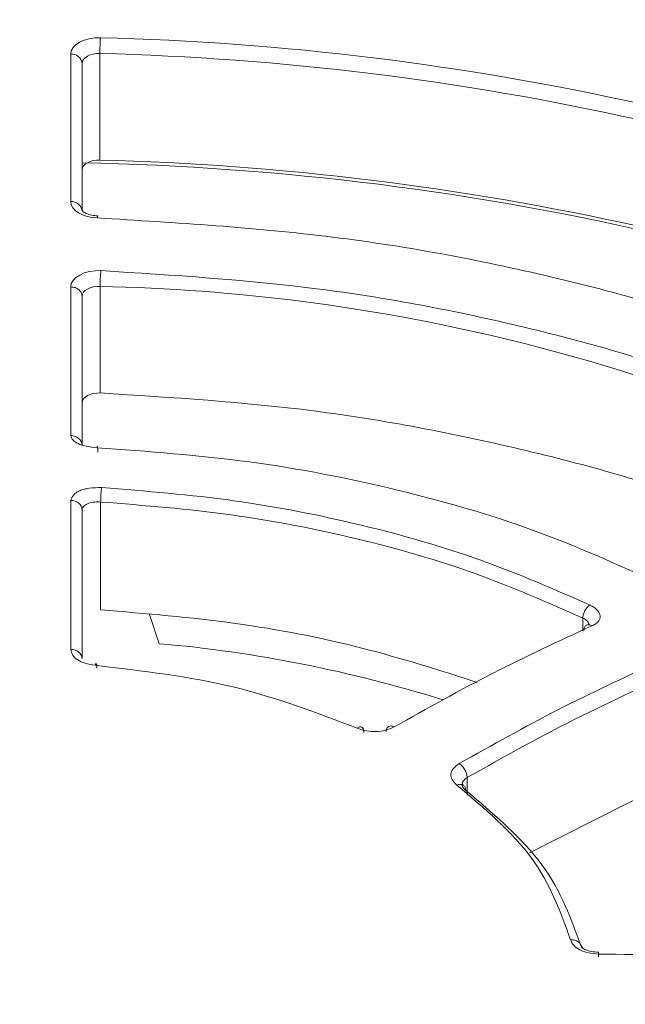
# Model space of a CAD drawing. Header units: millimetres. Extents: x -420 to 420, y -297 to 297.
# Tile 197 of 203: x 282 to 293, y 231 to 248. Entities that reach past the tile are written whole.
import ezdxf

# ---------------------------------------------------------------- set-up
doc = ezdxf.new("R2010")
doc.units = ezdxf.units.MM
doc.header["$MEASUREMENT"] = 0
doc.layers.add('layer 1', color=7, linetype='Continuous')

msp = doc.modelspace()

# ---------------------------------------------------------------- linework, layer by layer
at = {"layer": 'layer 1', "lineweight": 9}
for points in [[(291.924, 262.4149), (291.924, 262.4149), (224.8311, 223.683), (224.8311, 223.683)], [(292.424, 262.3653), (292.424, 262.3653), (225.3311, 223.6334), (225.3311, 223.6334)], [(344.0438, 232.5659), (344.0438, 232.5659), (292.424, 262.3653), (292.424, 262.3653)], [(231.5411, 226.4018), (231.5411, 226.4018), (284.1507, 256.7728), (284.1507, 256.7728)], [(284.5043, 256.1604), (284.5043, 256.1604), (231.8947, 225.7894), (231.8947, 225.7894)], [(284.8343, 256.1532), (284.8343, 256.1532), (232.5073, 225.9454), (232.5073, 225.9454)], [(285.0841, 256.1284), (285.0841, 256.1284), (232.7573, 225.9208), (232.7573, 225.9208)], [(283.6792, 247.826), (283.673, 247.7334), (283.6698, 247.6404), (283.6698, 247.5474)], [(293.2374, 246.652), (290.0968, 247.3512), (286.8957, 247.7444), (283.6792, 247.826)], [(283.3556, 247.3744), (283.3446, 247.4742), (283.2556, 247.5468), (283.1556, 247.5378)], [(283.1556, 244.9366), (283.1556, 244.9366), (283.1556, 247.5378), (283.1556, 247.5378)], [(293.1646, 246.3812), (290.0448, 247.0756), (286.8651, 247.4662), (283.6698, 247.5474)], [(283.6698, 247.5474), (283.6698, 247.5474), (283.6698, 245.6694), (283.6698, 245.6694)], [(283.3556, 247.3744), (283.3556, 247.3744), (283.3556, 244.7734), (283.3556, 244.7734)], [(293.7356, 244.3128), (290.3316, 245.1146), (286.8521, 245.5526), (283.3556, 245.6192)], [(293.1646, 244.5032), (290.0448, 245.1976), (286.8651, 245.5882), (283.6698, 245.6694)], [(283.3556, 244.7734), (283.3446, 244.8732), (283.2556, 244.9458), (283.1556, 244.9366)], [(283.6344, 244.685), (283.629, 244.6736), (283.6268, 244.661), (283.628, 244.6484)], [(283.6864, 243.7211), (283.6782, 243.6285), (283.6742, 243.5355), (283.6742, 243.4425)], [(297.5077, 240.1287), (293.1874, 242.2125), (288.4697, 243.3427), (283.6742, 243.4425)], [(283.6742, 243.4425), (283.6742, 243.4425), (283.6742, 241.5645), (283.6742, 241.5645)], [(283.6832, 239.6431), (283.6832, 239.6431), (283.6832, 237.742), (283.6832, 237.742)], [(283.352, 239.5379), (283.352, 239.5379), (283.3824, 239.5631), (283.3824, 239.5631)], [(284.5461, 237.6614), (284.5461, 237.6614), (284.7163, 237.1466), (284.7163, 237.1466)], [(292.183, 237.3688), (292.183, 237.3688), (292.183, 237.5976), (292.183, 237.5976)], [(289.7188, 236.1546), (288.0919, 236.6648), (286.4147, 236.9974), (284.7163, 237.1466)], [(290.1442, 234.7872), (290.1442, 234.7872), (290.1442, 234.4772), (290.1442, 234.4772)], [(290.0784, 234.6526), (290.0784, 234.6526), (290.0626, 234.6664), (290.0626, 234.6664)], [(293.6258, 234.667), (293.6258, 234.667), (291.244, 233.4622), (291.244, 233.4622)], [(269.8796, 197.9161), (269.8796, 197.9161), (332.3764, 233.9946), (332.3764, 233.9946)], [(332.0228, 232.1575), (332.0228, 232.1575), (270.5868, 196.6913), (270.5868, 196.6913)], [(274.4773, 201.8363), (274.4773, 201.8363), (326.8043, 232.0439), (326.8043, 232.0439)], [(327.4593, 231.6517), (327.4593, 231.6517), (274.8497, 201.2807), (274.8497, 201.2807)], [(327.7093, 231.6269), (327.7093, 231.6269), (275.0997, 201.2559), (275.0997, 201.2559)]]:
    msp.add_open_spline(points, degree=3, dxfattribs=at)
for points, knots in [([(283.1556, 247.5378), (283.1556, 247.5378), (283.1658, 247.5958), (283.1658, 247.5958), (283.1658, 247.5958), (283.1658, 247.5958), (283.196, 247.6514), (283.196, 247.6514), (283.196, 247.6514), (283.196, 247.6514), (283.2448, 247.7024), (283.2448, 247.7024), (283.2448, 247.7024), (283.2448, 247.7024), (283.3106, 247.7466), (283.3106, 247.7466), (283.3106, 247.7466), (283.3106, 247.7466), (283.3902, 247.7824), (283.3902, 247.7824), (283.3902, 247.7824), (283.3902, 247.7824), (283.4808, 247.8082), (283.4808, 247.8082), (283.4808, 247.8082), (283.4808, 247.8082), (283.5784, 247.823), (283.5784, 247.823), (283.5784, 247.823), (283.5784, 247.823), (283.6792, 247.826), (283.6792, 247.826)], [0, 0, 0, 0, 0.1111111, 0.1111111, 0.1111111, 0.1111111, 0.2222222, 0.2222222, 0.2222222, 0.2222222, 0.3333333, 0.3333333, 0.3333333, 0.3333333, 0.4444444, 0.4444444, 0.4444444, 0.4444444, 0.5555556, 0.5555556, 0.5555556, 0.5555556, 0.6666667, 0.6666667, 0.6666667, 0.6666667, 0.7777778, 0.7777778, 0.7777778, 0.7777778, 1, 1, 1, 1]), ([(283.6698, 247.5474), (283.6698, 247.5474), (283.6094, 247.5456), (283.6094, 247.5456), (283.6094, 247.5456), (283.6094, 247.5456), (283.5508, 247.5368), (283.5508, 247.5368), (283.5508, 247.5368), (283.5508, 247.5368), (283.4964, 247.5212), (283.4964, 247.5212), (283.4964, 247.5212), (283.4964, 247.5212), (283.4486, 247.4998), (283.4486, 247.4998), (283.4486, 247.4998), (283.4486, 247.4998), (283.4092, 247.4732), (283.4092, 247.4732), (283.4092, 247.4732), (283.4092, 247.4732), (283.3798, 247.4426), (283.3798, 247.4426), (283.3798, 247.4426), (283.3798, 247.4426), (283.3618, 247.4092), (283.3618, 247.4092), (283.3618, 247.4092), (283.3618, 247.4092), (283.3556, 247.3744), (283.3556, 247.3744)], [0, 0, 0, 0, 0.1111111, 0.1111111, 0.1111111, 0.1111111, 0.2222222, 0.2222222, 0.2222222, 0.2222222, 0.3333333, 0.3333333, 0.3333333, 0.3333333, 0.4444444, 0.4444444, 0.4444444, 0.4444444, 0.5555556, 0.5555556, 0.5555556, 0.5555556, 0.6666667, 0.6666667, 0.6666667, 0.6666667, 0.7777778, 0.7777778, 0.7777778, 0.7777778, 1, 1, 1, 1]), ([(283.6698, 245.6694), (283.6698, 245.6694), (283.6094, 245.6676), (283.6094, 245.6676), (283.6094, 245.6676), (283.6094, 245.6676), (283.5508, 245.6586), (283.5508, 245.6586), (283.5508, 245.6586), (283.5508, 245.6586), (283.4964, 245.6432), (283.4964, 245.6432), (283.4964, 245.6432), (283.4964, 245.6432), (283.4486, 245.6218), (283.4486, 245.6218), (283.4486, 245.6218), (283.4486, 245.6218), (283.4092, 245.5952), (283.4092, 245.5952), (283.4092, 245.5952), (283.4092, 245.5952), (283.3798, 245.5646), (283.3798, 245.5646), (283.3798, 245.5646), (283.3798, 245.5646), (283.3618, 245.5312), (283.3618, 245.5312), (283.3618, 245.5312), (283.3618, 245.5312), (283.3556, 245.4964), (283.3556, 245.4964)], [0, 0, 0, 0, 0.1111111, 0.1111111, 0.1111111, 0.1111111, 0.2222222, 0.2222222, 0.2222222, 0.2222222, 0.3333333, 0.3333333, 0.3333333, 0.3333333, 0.4444444, 0.4444444, 0.4444444, 0.4444444, 0.5555556, 0.5555556, 0.5555556, 0.5555556, 0.6666667, 0.6666667, 0.6666667, 0.6666667, 0.7777778, 0.7777778, 0.7777778, 0.7777778, 1, 1, 1, 1]), ([(283.628, 244.6484), (283.628, 244.6484), (283.5344, 244.6566), (283.5344, 244.6566), (283.5344, 244.6566), (283.5344, 244.6566), (283.4454, 244.6748), (283.4454, 244.6748), (283.4454, 244.6748), (283.4454, 244.6748), (283.3636, 244.7024), (283.3636, 244.7024), (283.3636, 244.7024), (283.3636, 244.7024), (283.2924, 244.7382), (283.2924, 244.7382), (283.2924, 244.7382), (283.2924, 244.7382), (283.2342, 244.7814), (283.2342, 244.7814), (283.2342, 244.7814), (283.2342, 244.7814), (283.1912, 244.83), (283.1912, 244.83), (283.1912, 244.83), (283.1912, 244.83), (283.1646, 244.8824), (283.1646, 244.8824), (283.1646, 244.8824), (283.1646, 244.8824), (283.1556, 244.9366), (283.1556, 244.9366)], [0, 0, 0, 0, 0.1111111, 0.1111111, 0.1111111, 0.1111111, 0.2222222, 0.2222222, 0.2222222, 0.2222222, 0.3333333, 0.3333333, 0.3333333, 0.3333333, 0.4444444, 0.4444444, 0.4444444, 0.4444444, 0.5555556, 0.5555556, 0.5555556, 0.5555556, 0.6666667, 0.6666667, 0.6666667, 0.6666667, 0.7777778, 0.7777778, 0.7777778, 0.7777778, 1, 1, 1, 1]), ([(283.6344, 244.685), (283.597, 244.6882), (283.5596, 244.6912), (283.525, 244.698), (283.525, 244.698), (283.4896, 244.705), (283.4572, 244.716), (283.4308, 244.7278), (283.4308, 244.7278), (283.409, 244.7376), (283.3912, 244.748), (283.3786, 244.7578), (283.3786, 244.7578), (283.3654, 244.7682), (283.3576, 244.7782), (283.3558, 244.7802), (283.3558, 244.7802), (283.3548, 244.7812), (283.3552, 244.7804), (283.3554, 244.7796)], [0, 0, 0, 0, 0.1666667, 0.1666667, 0.1666667, 0.1666667, 0.3333333, 0.3333333, 0.3333333, 0.3333333, 0.5, 0.5, 0.5, 0.5, 0.6666667, 0.6666667, 0.6666667, 0.6666667, 1, 1, 1, 1]), ([(298.8163, 241.0107), (297.7311, 241.5201), (296.6459, 242.0295), (295.4763, 242.4665), (295.4763, 242.4665), (294.3066, 242.9033), (293.0528, 243.2677), (291.7596, 243.5773), (291.7596, 243.5773), (290.4666, 243.8871), (289.1341, 244.1422), (287.7723, 244.3116), (287.7723, 244.3116), (286.4107, 244.4812), (285.0193, 244.5648), (283.628, 244.6484)], [0, 0, 0, 0, 0.2, 0.2, 0.2, 0.2, 0.4, 0.4, 0.4, 0.4, 0.6, 0.6, 0.6, 0.6, 1, 1, 1, 1]), ([(283.1556, 243.4331), (283.1556, 243.4331), (283.166, 243.4915), (283.166, 243.4915), (283.166, 243.4915), (283.166, 243.4915), (283.1968, 243.5477), (283.1968, 243.5477), (283.1968, 243.5477), (283.1968, 243.5477), (283.2464, 243.5989), (283.2464, 243.5989), (283.2464, 243.5989), (283.2464, 243.5989), (283.3132, 243.6433), (283.3132, 243.6433), (283.3132, 243.6433), (283.3132, 243.6433), (283.3942, 243.6791), (283.3942, 243.6791), (283.3942, 243.6791), (283.3942, 243.6791), (283.4858, 243.7045), (283.4858, 243.7045), (283.4858, 243.7045), (283.4858, 243.7045), (283.5848, 243.7187), (283.5848, 243.7187), (283.5848, 243.7187), (283.5848, 243.7187), (283.6864, 243.7211), (283.6864, 243.7211)], [0, 0, 0, 0, 0.1111111, 0.1111111, 0.1111111, 0.1111111, 0.2222222, 0.2222222, 0.2222222, 0.2222222, 0.3333333, 0.3333333, 0.3333333, 0.3333333, 0.4444444, 0.4444444, 0.4444444, 0.4444444, 0.5555556, 0.5555556, 0.5555556, 0.5555556, 0.6666667, 0.6666667, 0.6666667, 0.6666667, 0.7777778, 0.7777778, 0.7777778, 0.7777778, 1, 1, 1, 1]), ([(283.6864, 243.7211), (284.9631, 243.6403), (286.2395, 243.5595), (287.4891, 243.4015), (287.4891, 243.4015), (288.7385, 243.2435), (289.961, 243.0081), (291.148, 242.7239), (291.148, 242.7239), (292.335, 242.4395), (293.4868, 242.1059), (294.5628, 241.7069), (294.5628, 241.7069), (295.6391, 241.3077), (296.6397, 240.8431), (297.6403, 240.3785)], [0, 0, 0, 0, 0.2, 0.2, 0.2, 0.2, 0.4, 0.4, 0.4, 0.4, 0.6, 0.6, 0.6, 0.6, 1, 1, 1, 1]), ([(283.1556, 240.8137), (283.1558, 241.1957), (283.1558, 241.5775), (283.1558, 242.0159), (283.1558, 242.0159), (283.1558, 242.4511), (283.1558, 242.9421), (283.1556, 243.4331)], [0, 0, 0, 0, 0.3333333, 0.3333333, 0.3333333, 0.3333333, 1, 1, 1, 1]), ([(283.1556, 243.4331), (283.1818, 243.4305), (283.208, 243.4281), (283.2322, 243.4207), (283.2322, 243.4207), (283.2564, 243.4131), (283.2784, 243.4005), (283.297, 243.3853), (283.297, 243.3853), (283.3158, 243.3699), (283.3312, 243.3519), (283.3404, 243.3323), (283.3404, 243.3323), (283.3496, 243.3125), (283.3526, 243.2911), (283.3556, 243.2697)], [0, 0, 0, 0, 0.2, 0.2, 0.2, 0.2, 0.4, 0.4, 0.4, 0.4, 0.6, 0.6, 0.6, 0.6, 1, 1, 1, 1]), ([(283.6742, 243.4425), (283.6742, 243.4425), (283.613, 243.4411), (283.613, 243.4411), (283.613, 243.4411), (283.613, 243.4411), (283.5538, 243.4327), (283.5538, 243.4327), (283.5538, 243.4327), (283.5538, 243.4327), (283.4988, 243.4173), (283.4988, 243.4173), (283.4988, 243.4173), (283.4988, 243.4173), (283.4502, 243.3959), (283.4502, 243.3959), (283.4502, 243.3959), (283.4502, 243.3959), (283.4102, 243.3693), (283.4102, 243.3693), (283.4102, 243.3693), (283.4102, 243.3693), (283.3802, 243.3385), (283.3802, 243.3385), (283.3802, 243.3385), (283.3802, 243.3385), (283.3618, 243.3049), (283.3618, 243.3049), (283.3618, 243.3049), (283.3618, 243.3049), (283.3556, 243.2697), (283.3556, 243.2697)], [0, 0, 0, 0, 0.1111111, 0.1111111, 0.1111111, 0.1111111, 0.2222222, 0.2222222, 0.2222222, 0.2222222, 0.3333333, 0.3333333, 0.3333333, 0.3333333, 0.4444444, 0.4444444, 0.4444444, 0.4444444, 0.5555556, 0.5555556, 0.5555556, 0.5555556, 0.6666667, 0.6666667, 0.6666667, 0.6666667, 0.7777778, 0.7777778, 0.7777778, 0.7777778, 1, 1, 1, 1]), ([(283.3556, 243.2697), (283.3556, 242.9151), (283.3556, 242.5605), (283.3556, 242.2057), (283.3556, 242.2057), (283.3556, 242.1165), (283.3556, 242.0271), (283.3556, 241.9379), (283.3556, 241.9379), (283.3556, 241.9153), (283.3556, 241.8925), (283.3556, 241.8699), (283.3556, 241.8699), (283.3556, 241.8641), (283.3556, 241.8583), (283.3556, 241.8525), (283.3556, 241.8525), (283.3556, 241.8509), (283.3556, 241.8495), (283.3556, 241.8479), (283.3556, 241.8479), (283.3556, 241.8475), (283.3556, 241.8471), (283.3556, 241.8467), (283.3556, 241.8467), (283.3556, 241.8465), (283.3556, 241.8463), (283.3556, 241.8463), (283.3556, 241.8463), (283.3556, 241.8461), (283.3556, 241.8461), (283.3556, 241.8461), (283.3556, 241.8461), (283.3556, 241.3729), (283.3556, 241.0105), (283.3556, 240.6481)], [0, 0, 0, 0, 0.1, 0.1, 0.1, 0.1, 0.2, 0.2, 0.2, 0.2, 0.3, 0.3, 0.3, 0.3, 0.4, 0.4, 0.4, 0.4, 0.5, 0.5, 0.5, 0.5, 0.6, 0.6, 0.6, 0.6, 0.7, 0.7, 0.7, 0.7, 0.8, 0.8, 0.8, 0.8, 1, 1, 1, 1]), ([(283.6742, 241.5645), (283.6742, 241.5645), (283.613, 241.5631), (283.613, 241.5631), (283.613, 241.5631), (283.613, 241.5631), (283.5538, 241.5545), (283.5538, 241.5545), (283.5538, 241.5545), (283.5538, 241.5545), (283.4988, 241.5393), (283.4988, 241.5393), (283.4988, 241.5393), (283.4988, 241.5393), (283.4502, 241.5179), (283.4502, 241.5179), (283.4502, 241.5179), (283.4502, 241.5179), (283.4102, 241.4913), (283.4102, 241.4913), (283.4102, 241.4913), (283.4102, 241.4913), (283.3802, 241.4605), (283.3802, 241.4605), (283.3802, 241.4605), (283.3802, 241.4605), (283.3618, 241.4267), (283.3618, 241.4267), (283.3618, 241.4267), (283.3618, 241.4267), (283.3556, 241.3917), (283.3556, 241.3917)], [0, 0, 0, 0, 0.1111111, 0.1111111, 0.1111111, 0.1111111, 0.2222222, 0.2222222, 0.2222222, 0.2222222, 0.3333333, 0.3333333, 0.3333333, 0.3333333, 0.4444444, 0.4444444, 0.4444444, 0.4444444, 0.5555556, 0.5555556, 0.5555556, 0.5555556, 0.6666667, 0.6666667, 0.6666667, 0.6666667, 0.7777778, 0.7777778, 0.7777778, 0.7777778, 1, 1, 1, 1]), ([(283.6742, 241.5645), (284.9403, 241.4849), (286.2065, 241.4055), (287.4439, 241.2477), (287.4439, 241.2477), (288.6813, 241.0899), (289.89, 240.8537), (291.0714, 240.5759), (291.0714, 240.5759), (292.2526, 240.2979), (293.4068, 239.9781), (294.4568, 239.5677), (294.4568, 239.5677), (294.9549, 239.3731), (295.4293, 239.1581), (295.9037, 238.9431)], [0, 0, 0, 0, 0.2, 0.2, 0.2, 0.2, 0.4, 0.4, 0.4, 0.4, 0.6, 0.6, 0.6, 0.6, 1, 1, 1, 1]), ([(283.6164, 240.6003), (283.5514, 240.6075), (283.4864, 240.6147), (283.4268, 240.6273), (283.4268, 240.6273), (283.3746, 240.6383), (283.3264, 240.6535), (283.287, 240.6717), (283.287, 240.6717), (283.2474, 240.6899), (283.2166, 240.7113), (283.1966, 240.7337), (283.1966, 240.7337), (283.1736, 240.7593), (283.1646, 240.7865), (283.1556, 240.8137)], [0, 0, 0, 0, 0.2, 0.2, 0.2, 0.2, 0.4, 0.4, 0.4, 0.4, 0.6, 0.6, 0.6, 0.6, 1, 1, 1, 1]), ([(283.1556, 240.8137), (283.1686, 240.8129), (283.1818, 240.8121), (283.1944, 240.8097), (283.1944, 240.8097), (283.2072, 240.8075), (283.2194, 240.8039), (283.2312, 240.7995), (283.2312, 240.7995), (283.255, 240.7905), (283.2768, 240.7779), (283.295, 240.7627), (283.295, 240.7627), (283.3134, 240.7475), (283.3284, 240.7295), (283.3392, 240.7099), (283.3392, 240.7099), (283.3446, 240.7003), (283.3488, 240.6901), (283.3514, 240.6797), (283.3514, 240.6797), (283.354, 240.6693), (283.3548, 240.6587), (283.3556, 240.6481)], [0, 0, 0, 0, 0.1428571, 0.1428571, 0.1428571, 0.1428571, 0.2857143, 0.2857143, 0.2857143, 0.2857143, 0.4285714, 0.4285714, 0.4285714, 0.4285714, 0.5714286, 0.5714286, 0.5714286, 0.5714286, 0.7142857, 0.7142857, 0.7142857, 0.7142857, 1, 1, 1, 1]), ([(283.632, 240.5197), (283.6318, 240.5405), (283.6316, 240.5613), (283.6308, 240.5771), (283.6308, 240.5771), (283.63, 240.5931), (283.6288, 240.6041), (283.6274, 240.6113), (283.6274, 240.6113), (283.626, 240.6185), (283.6244, 240.6223), (283.6224, 240.6197), (283.6224, 240.6197), (283.6206, 240.6173), (283.6184, 240.6089), (283.6164, 240.6003)], [0, 0, 0, 0, 0.2, 0.2, 0.2, 0.2, 0.4, 0.4, 0.4, 0.4, 0.6, 0.6, 0.6, 0.6, 1, 1, 1, 1]), ([(293.5104, 238.218), (292.7946, 238.5414), (292.079, 238.8649), (291.3128, 239.1439), (291.3128, 239.1439), (290.5464, 239.4229), (289.7296, 239.6575), (288.8893, 239.8599), (288.8893, 239.8599), (288.0497, 240.0621), (287.1869, 240.2319), (286.3047, 240.3499), (286.3047, 240.3499), (285.4215, 240.4681), (284.5189, 240.5341), (283.6164, 240.6003)], [0, 0, 0, 0, 0.2, 0.2, 0.2, 0.2, 0.4, 0.4, 0.4, 0.4, 0.6, 0.6, 0.6, 0.6, 1, 1, 1, 1]), ([(283.1556, 239.6717), (283.1678, 239.7063), (283.1802, 239.7407), (283.209, 239.7721), (283.209, 239.7721), (283.2218, 239.7859), (283.2378, 239.7989), (283.2566, 239.8111), (283.2566, 239.8111), (283.2746, 239.8227), (283.295, 239.8335), (283.318, 239.8429), (283.318, 239.8429), (283.3408, 239.8523), (283.3662, 239.8605), (283.393, 239.8673), (283.393, 239.8673), (283.4212, 239.8747), (283.4512, 239.8805), (283.4822, 239.8847), (283.4822, 239.8847), (283.5524, 239.8945), (283.627, 239.8963), (283.7018, 239.8981)], [0, 0, 0, 0, 0.1428571, 0.1428571, 0.1428571, 0.1428571, 0.2857143, 0.2857143, 0.2857143, 0.2857143, 0.4285714, 0.4285714, 0.4285714, 0.4285714, 0.5714286, 0.5714286, 0.5714286, 0.5714286, 0.7142857, 0.7142857, 0.7142857, 0.7142857, 1, 1, 1, 1]), ([(283.7018, 239.8981), (283.7006, 239.8917), (283.6994, 239.8855), (283.6982, 239.8779), (283.6982, 239.8779), (283.6972, 239.8703), (283.696, 239.8613), (283.6948, 239.8517), (283.6948, 239.8517), (283.6938, 239.8421), (283.6926, 239.8317), (283.6916, 239.8207), (283.6916, 239.8207), (283.6906, 239.8099), (283.6896, 239.7981), (283.6888, 239.7861), (283.6888, 239.7861), (283.6878, 239.7741), (283.6872, 239.7617), (283.6864, 239.7493), (283.6864, 239.7493), (283.6858, 239.7367), (283.6852, 239.7243), (283.6848, 239.7119), (283.6848, 239.7119), (283.6842, 239.6995), (283.6838, 239.6873), (283.6836, 239.6759), (283.6836, 239.6759), (283.6834, 239.6645), (283.6834, 239.6539), (283.6832, 239.6431)], [0, 0, 0, 0, 0.1111111, 0.1111111, 0.1111111, 0.1111111, 0.2222222, 0.2222222, 0.2222222, 0.2222222, 0.3333333, 0.3333333, 0.3333333, 0.3333333, 0.4444444, 0.4444444, 0.4444444, 0.4444444, 0.5555556, 0.5555556, 0.5555556, 0.5555556, 0.6666667, 0.6666667, 0.6666667, 0.6666667, 0.7777778, 0.7777778, 0.7777778, 0.7777778, 1, 1, 1, 1]), ([(283.7018, 239.8981), (284.4839, 239.8349), (285.2659, 239.7715), (286.0313, 239.6655), (286.0313, 239.6655), (286.7971, 239.5593), (287.5461, 239.4103), (288.2757, 239.2347), (288.2757, 239.2347), (289.0055, 239.0589), (289.7162, 238.8567), (290.3856, 238.6174), (290.3856, 238.6174), (291.0548, 238.3782), (291.683, 238.102), (292.311, 237.8258)], [0, 0, 0, 0, 0.2, 0.2, 0.2, 0.2, 0.4, 0.4, 0.4, 0.4, 0.6, 0.6, 0.6, 0.6, 1, 1, 1, 1]), ([(283.1556, 237.0472), (283.1558, 237.5134), (283.1558, 237.9794), (283.1558, 238.4164), (283.1558, 238.4164), (283.1558, 238.8545), (283.1558, 239.2631), (283.1556, 239.6717)], [0, 0, 0, 0, 0.3333333, 0.3333333, 0.3333333, 0.3333333, 1, 1, 1, 1]), ([(283.1556, 239.6717), (283.1814, 239.6689), (283.207, 239.6663), (283.2308, 239.6587), (283.2308, 239.6587), (283.2554, 239.6509), (283.278, 239.6377), (283.2968, 239.6223), (283.2968, 239.6223), (283.3062, 239.6145), (283.3148, 239.6061), (283.3224, 239.5971), (283.3224, 239.5971), (283.3298, 239.5881), (283.3362, 239.5785), (283.3408, 239.5685), (283.3408, 239.5685), (283.35, 239.5489), (283.3528, 239.5277), (283.3556, 239.5065)], [0, 0, 0, 0, 0.1666667, 0.1666667, 0.1666667, 0.1666667, 0.3333333, 0.3333333, 0.3333333, 0.3333333, 0.5, 0.5, 0.5, 0.5, 0.6666667, 0.6666667, 0.6666667, 0.6666667, 1, 1, 1, 1]), ([(283.6832, 239.6431), (283.6488, 239.6439), (283.6144, 239.6447), (283.5814, 239.6419), (283.5814, 239.6419), (283.5436, 239.6387), (283.5074, 239.6307), (283.4762, 239.6199), (283.4762, 239.6199), (283.459, 239.6141), (283.4432, 239.6073), (283.4292, 239.5997), (283.4292, 239.5997), (283.4144, 239.5917), (283.4016, 239.5829), (283.3908, 239.5733), (283.3908, 239.5733), (283.3796, 239.5633), (283.3704, 239.5527), (283.365, 239.5417), (283.365, 239.5417), (283.3592, 239.5303), (283.3574, 239.5185), (283.3556, 239.5065)], [0, 0, 0, 0, 0.1428571, 0.1428571, 0.1428571, 0.1428571, 0.2857143, 0.2857143, 0.2857143, 0.2857143, 0.4285714, 0.4285714, 0.4285714, 0.4285714, 0.5714286, 0.5714286, 0.5714286, 0.5714286, 0.7142857, 0.7142857, 0.7142857, 0.7142857, 1, 1, 1, 1]), ([(292.183, 237.5976), (291.5632, 237.8712), (290.9436, 238.145), (290.2832, 238.382), (290.2832, 238.382), (289.6228, 238.619), (288.9217, 238.8197), (288.2011, 238.9929), (288.2011, 238.9929), (287.4807, 239.1663), (286.7407, 239.3127), (285.9845, 239.4165), (285.9845, 239.4165), (285.2283, 239.5203), (284.4559, 239.5817), (283.6832, 239.6431)], [0, 0, 0, 0, 0.2, 0.2, 0.2, 0.2, 0.4, 0.4, 0.4, 0.4, 0.6, 0.6, 0.6, 0.6, 1, 1, 1, 1]), ([(283.3556, 239.5065), (283.3556, 239.0477), (283.3556, 238.5888), (283.3556, 238.0942), (283.3556, 238.0942), (283.3556, 237.7054), (283.3556, 237.2944), (283.3556, 236.8836)], [0, 0, 0, 0, 0.3333333, 0.3333333, 0.3333333, 0.3333333, 1, 1, 1, 1]), ([(283.6832, 237.742), (284.4785, 237.6768), (285.2735, 237.6116), (286.0539, 237.504), (286.0539, 237.504), (286.8189, 237.3984), (287.5697, 237.2522), (288.2891, 237.0686), (288.2891, 237.0686), (288.9861, 236.8908), (289.6538, 236.6778), (290.3212, 236.4648)], [0, 0, 0, 0, 0.25, 0.25, 0.25, 0.25, 0.5, 0.5, 0.5, 0.5, 1, 1, 1, 1]), ([(292.311, 237.8258), (292.303, 237.8212), (292.2948, 237.8164), (292.2868, 237.8106), (292.2868, 237.8106), (292.2788, 237.8048), (292.2706, 237.7976), (292.2628, 237.7896), (292.2628, 237.7896), (292.255, 237.7816), (292.2476, 237.7728), (292.2406, 237.7632), (292.2406, 237.7632), (292.2334, 237.7536), (292.2268, 237.7432), (292.2206, 237.7324), (292.2206, 237.7324), (292.2146, 237.7216), (292.209, 237.7102), (292.2044, 237.6988), (292.2044, 237.6988), (292.1996, 237.6874), (292.1956, 237.6758), (292.1924, 237.6642), (292.1924, 237.6642), (292.1892, 237.6526), (292.1868, 237.641), (292.1854, 237.63), (292.1854, 237.63), (292.1838, 237.6188), (292.1834, 237.6082), (292.183, 237.5976)], [0, 0, 0, 0, 0.1111111, 0.1111111, 0.1111111, 0.1111111, 0.2222222, 0.2222222, 0.2222222, 0.2222222, 0.3333333, 0.3333333, 0.3333333, 0.3333333, 0.4444444, 0.4444444, 0.4444444, 0.4444444, 0.5555556, 0.5555556, 0.5555556, 0.5555556, 0.6666667, 0.6666667, 0.6666667, 0.6666667, 0.7777778, 0.7777778, 0.7777778, 0.7777778, 1, 1, 1, 1]), ([(292.311, 237.8258), (292.3362, 237.8122), (292.3612, 237.7986), (292.3826, 237.784), (292.3826, 237.784), (292.404, 237.7692), (292.4218, 237.7532), (292.4368, 237.7366), (292.4368, 237.7366), (292.4666, 237.7038), (292.4846, 237.6688), (292.4882, 237.6348), (292.4882, 237.6348), (292.4902, 237.6178), (292.4884, 237.601), (292.483, 237.5846), (292.483, 237.5846), (292.4774, 237.5684), (292.4682, 237.5528), (292.4558, 237.538), (292.4558, 237.538), (292.4436, 237.523), (292.428, 237.509), (292.409, 237.4964), (292.409, 237.4964), (292.3898, 237.4836), (292.3672, 237.4724), (292.3444, 237.4614)], [0, 0, 0, 0, 0.125, 0.125, 0.125, 0.125, 0.25, 0.25, 0.25, 0.25, 0.375, 0.375, 0.375, 0.375, 0.5, 0.5, 0.5, 0.5, 0.625, 0.625, 0.625, 0.625, 0.75, 0.75, 0.75, 0.75, 1, 1, 1, 1]), ([(292.2894, 237.4782), (292.2892, 237.4852), (292.2892, 237.492), (292.288, 237.499), (292.288, 237.499), (292.2842, 237.5186), (292.2704, 237.5382), (292.2494, 237.5556), (292.2494, 237.5556), (292.231, 237.5708), (292.207, 237.5842), (292.183, 237.5976)], [0, 0, 0, 0, 0.25, 0.25, 0.25, 0.25, 0.5, 0.5, 0.5, 0.5, 1, 1, 1, 1]), ([(292.3444, 237.4614), (291.7644, 237.1938), (291.1844, 236.926), (290.6028, 236.6286), (290.6028, 236.6286), (290.0224, 236.3316), (289.4404, 236.005), (288.8585, 235.6782)], [0, 0, 0, 0, 0.3333333, 0.3333333, 0.3333333, 0.3333333, 1, 1, 1, 1]), ([(292.203, 237.3782), (292.205, 237.3982), (292.2072, 237.4182), (292.2134, 237.434), (292.2134, 237.434), (292.22, 237.4504), (292.231, 237.4624), (292.2446, 237.4702), (292.2446, 237.4702), (292.258, 237.4782), (292.2738, 237.482), (292.2912, 237.4796), (292.2912, 237.4796), (292.308, 237.4774), (292.3262, 237.4694), (292.3444, 237.4614)], [0, 0, 0, 0, 0.2, 0.2, 0.2, 0.2, 0.4, 0.4, 0.4, 0.4, 0.6, 0.6, 0.6, 0.6, 1, 1, 1, 1]), ([(283.5876, 236.765), (283.5266, 236.7748), (283.4656, 236.7846), (283.41, 236.8012), (283.41, 236.8012), (283.3608, 236.816), (283.3158, 236.8362), (283.2788, 236.8604), (283.2788, 236.8604), (283.2418, 236.8844), (283.213, 236.9126), (283.194, 236.9424), (283.194, 236.9424), (283.1728, 236.9758), (283.1642, 237.0116), (283.1556, 237.0472)], [0, 0, 0, 0, 0.2, 0.2, 0.2, 0.2, 0.4, 0.4, 0.4, 0.4, 0.6, 0.6, 0.6, 0.6, 1, 1, 1, 1]), ([(283.1556, 237.0472), (283.1686, 237.0464), (283.1816, 237.0458), (283.1942, 237.0436), (283.1942, 237.0436), (283.2068, 237.0414), (283.219, 237.038), (283.2308, 237.0336), (283.2308, 237.0336), (283.2546, 237.0246), (283.2764, 237.0124), (283.2948, 236.9972), (283.2948, 236.9972), (283.3132, 236.9822), (283.3282, 236.9644), (283.339, 236.945), (283.339, 236.945), (283.3444, 236.9354), (283.3488, 236.9254), (283.3514, 236.915), (283.3514, 236.915), (283.354, 236.9048), (283.3548, 236.8942), (283.3556, 236.8836)], [0, 0, 0, 0, 0.1428571, 0.1428571, 0.1428571, 0.1428571, 0.2857143, 0.2857143, 0.2857143, 0.2857143, 0.4285714, 0.4285714, 0.4285714, 0.4285714, 0.5714286, 0.5714286, 0.5714286, 0.5714286, 0.7142857, 0.7142857, 0.7142857, 0.7142857, 1, 1, 1, 1]), ([(283.6148, 236.7144), (283.6148, 236.7246), (283.6146, 236.7346), (283.6142, 236.7436), (283.6142, 236.7436), (283.614, 236.7524), (283.6134, 236.76), (283.6126, 236.7666), (283.6126, 236.7666), (283.6112, 236.78), (283.6092, 236.7892), (283.6066, 236.7938), (283.6066, 236.7938), (283.6042, 236.7984), (283.6012, 236.7986), (283.598, 236.794), (283.598, 236.794), (283.5964, 236.7918), (283.5946, 236.7882), (283.593, 236.7832), (283.593, 236.7832), (283.5912, 236.7782), (283.5894, 236.7716), (283.5876, 236.765)], [0, 0, 0, 0, 0.1428571, 0.1428571, 0.1428571, 0.1428571, 0.2857143, 0.2857143, 0.2857143, 0.2857143, 0.4285714, 0.4285714, 0.4285714, 0.4285714, 0.5714286, 0.5714286, 0.5714286, 0.5714286, 0.7142857, 0.7142857, 0.7142857, 0.7142857, 1, 1, 1, 1]), ([(288.2015, 235.657), (287.4947, 235.9278), (286.7879, 236.1988), (286.0191, 236.3834), (286.0191, 236.3834), (285.2501, 236.5682), (284.4189, 236.6666), (283.5876, 236.765)], [0, 0, 0, 0, 0.3333333, 0.3333333, 0.3333333, 0.3333333, 1, 1, 1, 1]), ([(290.0026, 235.0324), (290.5838, 235.3586), (291.1652, 235.685), (291.7448, 235.9816), (291.7448, 235.9816), (292.3256, 236.2786), (292.905, 236.5458), (293.4844, 236.813)], [0, 0, 0, 0, 0.3333333, 0.3333333, 0.3333333, 0.3333333, 1, 1, 1, 1]), ([(293.6258, 236.5668), (292.9774, 236.2656), (292.329, 235.9646), (291.6788, 235.6274), (291.6788, 235.6274), (291.168, 235.3622), (290.656, 235.0746), (290.1442, 234.7872)], [0, 0, 0, 0, 0.3333333, 0.3333333, 0.3333333, 0.3333333, 1, 1, 1, 1]), ([(288.3229, 235.5836), (288.3211, 235.6036), (288.3193, 235.6238), (288.3137, 235.6392), (288.3137, 235.6392), (288.3081, 235.6546), (288.2987, 235.6656), (288.2875, 235.6724), (288.2875, 235.6724), (288.2761, 235.6792), (288.2627, 235.682), (288.2479, 235.6788), (288.2479, 235.6788), (288.2333, 235.6754), (288.2175, 235.6662), (288.2015, 235.6568)], [0, 0, 0, 0, 0.2, 0.2, 0.2, 0.2, 0.4, 0.4, 0.4, 0.4, 0.6, 0.6, 0.6, 0.6, 1, 1, 1, 1]), ([(288.8585, 235.6782), (288.8079, 235.6566), (288.7573, 235.635), (288.7005, 235.6202), (288.7005, 235.6202), (288.6499, 235.607), (288.5945, 235.5992), (288.5383, 235.5974), (288.5383, 235.5974), (288.4821, 235.5954), (288.4251, 235.5998), (288.3719, 235.6096), (288.3719, 235.6096), (288.3121, 235.6206), (288.2567, 235.6388), (288.2015, 235.657)], [0, 0, 0, 0, 0.2, 0.2, 0.2, 0.2, 0.4, 0.4, 0.4, 0.4, 0.6, 0.6, 0.6, 0.6, 1, 1, 1, 1]), ([(288.7171, 235.5962), (288.7175, 235.6066), (288.7181, 235.617), (288.7199, 235.6264), (288.7199, 235.6264), (288.7217, 235.6356), (288.7247, 235.644), (288.7285, 235.6516), (288.7285, 235.6516), (288.7359, 235.6666), (288.7465, 235.6784), (288.7597, 235.686), (288.7597, 235.686), (288.7727, 235.6934), (288.7881, 235.6968), (288.8049, 235.696), (288.8049, 235.696), (288.8133, 235.6954), (288.8221, 235.6938), (288.8311, 235.6906), (288.8311, 235.6906), (288.8401, 235.6876), (288.8493, 235.6828), (288.8585, 235.6782)], [0, 0, 0, 0, 0.1428571, 0.1428571, 0.1428571, 0.1428571, 0.2857143, 0.2857143, 0.2857143, 0.2857143, 0.4285714, 0.4285714, 0.4285714, 0.4285714, 0.5714286, 0.5714286, 0.5714286, 0.5714286, 0.7142857, 0.7142857, 0.7142857, 0.7142857, 1, 1, 1, 1]), ([(289.963, 234.6542), (289.9306, 234.686), (289.8984, 234.718), (289.8786, 234.7526), (289.8786, 234.7526), (289.8612, 234.7834), (289.8538, 234.8162), (289.8572, 234.8486), (289.8572, 234.8486), (289.8606, 234.881), (289.8748, 234.913), (289.8984, 234.9418), (289.8984, 234.9418), (289.9252, 234.9746), (289.964, 235.0034), (290.0026, 235.0324)], [0, 0, 0, 0, 0.2, 0.2, 0.2, 0.2, 0.4, 0.4, 0.4, 0.4, 0.6, 0.6, 0.6, 0.6, 1, 1, 1, 1]), ([(290.0026, 235.0324), (290.0118, 235.0262), (290.021, 235.0202), (290.03, 235.013), (290.03, 235.013), (290.039, 235.0058), (290.0478, 234.9972), (290.056, 234.988), (290.056, 234.988), (290.0728, 234.9696), (290.0882, 234.9484), (290.1012, 234.9258), (290.1012, 234.9258), (290.1142, 234.9032), (290.1248, 234.8794), (290.1324, 234.8556), (290.1324, 234.8556), (290.1362, 234.8438), (290.1392, 234.8318), (290.141, 234.8206), (290.141, 234.8206), (290.143, 234.8092), (290.1436, 234.7982), (290.1442, 234.7872)], [0, 0, 0, 0, 0.1428571, 0.1428571, 0.1428571, 0.1428571, 0.2857143, 0.2857143, 0.2857143, 0.2857143, 0.4285714, 0.4285714, 0.4285714, 0.4285714, 0.5714286, 0.5714286, 0.5714286, 0.5714286, 0.7142857, 0.7142857, 0.7142857, 0.7142857, 1, 1, 1, 1]), ([(290.1442, 234.7872), (290.1212, 234.771), (290.0982, 234.7548), (290.0826, 234.7364), (290.0826, 234.7364), (290.067, 234.718), (290.059, 234.6972), (290.0568, 234.6764), (290.0568, 234.6764), (290.0546, 234.6556), (290.0584, 234.6344), (290.0698, 234.615), (290.0698, 234.615), (290.0814, 234.5956), (290.1008, 234.578), (290.1204, 234.5604)], [0, 0, 0, 0, 0.2, 0.2, 0.2, 0.2, 0.4, 0.4, 0.4, 0.4, 0.6, 0.6, 0.6, 0.6, 1, 1, 1, 1]), ([(290.1204, 234.5604), (290.1196, 234.5706), (290.119, 234.581), (290.117, 234.5904), (290.117, 234.5904), (290.1148, 234.5998), (290.1114, 234.6084), (290.1072, 234.6162), (290.1072, 234.6162), (290.0988, 234.6318), (290.087, 234.6442), (290.0724, 234.6528), (290.0724, 234.6528), (290.058, 234.6616), (290.0408, 234.6662), (290.0222, 234.6668), (290.0222, 234.6668), (290.013, 234.667), (290.0032, 234.6664), (289.9934, 234.664), (289.9934, 234.664), (289.9834, 234.6618), (289.9732, 234.658), (289.963, 234.6542)], [0, 0, 0, 0, 0.1428571, 0.1428571, 0.1428571, 0.1428571, 0.2857143, 0.2857143, 0.2857143, 0.2857143, 0.4285714, 0.4285714, 0.4285714, 0.4285714, 0.5714286, 0.5714286, 0.5714286, 0.5714286, 0.7142857, 0.7142857, 0.7142857, 0.7142857, 1, 1, 1, 1]), ([(291.965, 231.9293), (291.7884, 232.4217), (291.6118, 232.9143), (291.2782, 233.3685), (291.2782, 233.3685), (290.9446, 233.8226), (290.4538, 234.2384), (289.963, 234.6542)], [0, 0, 0, 0, 0.3333333, 0.3333333, 0.3333333, 0.3333333, 1, 1, 1, 1]), ([(290.1204, 234.5604), (290.621, 234.1362), (291.1218, 233.7122), (291.4624, 233.2487), (291.4624, 233.2487), (291.8028, 232.7853), (291.983, 232.2827), (292.163, 231.7799)], [0, 0, 0, 0, 0.3333333, 0.3333333, 0.3333333, 0.3333333, 1, 1, 1, 1]), ([(292.163, 231.7799), (292.1622, 231.7905), (292.1614, 231.8011), (292.1588, 231.8111), (292.1588, 231.8111), (292.1562, 231.8213), (292.152, 231.8311), (292.1466, 231.8403), (292.1466, 231.8403), (292.136, 231.8589), (292.121, 231.8757), (292.1028, 231.8893), (292.1028, 231.8893), (292.0846, 231.9031), (292.063, 231.9139), (292.0396, 231.9211), (292.0396, 231.9211), (292.0278, 231.9245), (292.0156, 231.9273), (292.0032, 231.9285), (292.0032, 231.9285), (291.9906, 231.9297), (291.9778, 231.9295), (291.965, 231.9293)], [0, 0, 0, 0, 0.1428571, 0.1428571, 0.1428571, 0.1428571, 0.2857143, 0.2857143, 0.2857143, 0.2857143, 0.4285714, 0.4285714, 0.4285714, 0.4285714, 0.5714286, 0.5714286, 0.5714286, 0.5714286, 0.7142857, 0.7142857, 0.7142857, 0.7142857, 1, 1, 1, 1]), ([(292.4602, 231.6761), (292.3974, 231.6815), (292.3348, 231.6871), (292.2758, 231.6999), (292.2758, 231.6999), (292.2234, 231.7113), (292.174, 231.7283), (292.1316, 231.7499), (292.1316, 231.7499), (292.0892, 231.7717), (292.0538, 231.7977), (292.028, 231.8263), (292.028, 231.8263), (291.9988, 231.8587), (291.9818, 231.8939), (291.965, 231.9293)], [0, 0, 0, 0, 0.2, 0.2, 0.2, 0.2, 0.4, 0.4, 0.4, 0.4, 0.6, 0.6, 0.6, 0.6, 1, 1, 1, 1]), ([(292.4602, 231.7097), (292.4166, 231.7123), (292.3728, 231.7151), (292.3342, 231.7219), (292.3342, 231.7219), (292.2976, 231.7283), (292.2656, 231.7381), (292.2382, 231.7495), (292.2382, 231.7495), (292.2126, 231.7603), (292.191, 231.7723), (292.1778, 231.7849), (292.1778, 231.7849), (292.1652, 231.7971), (292.16, 231.8099), (292.155, 231.8227)], [0, 0, 0, 0, 0.2, 0.2, 0.2, 0.2, 0.4, 0.4, 0.4, 0.4, 0.6, 0.6, 0.6, 0.6, 1, 1, 1, 1]), ([(292.4602, 231.6279), (292.4602, 231.6379), (292.4602, 231.6481), (292.4602, 231.6569), (292.4602, 231.6569), (292.4602, 231.6657), (292.4602, 231.6733), (292.4602, 231.6797), (292.4602, 231.6797), (292.4602, 231.6929), (292.4602, 231.7019), (292.4602, 231.7063), (292.4602, 231.7063), (292.4602, 231.7107), (292.4602, 231.7107), (292.4602, 231.7057), (292.4602, 231.7057), (292.4602, 231.7033), (292.4602, 231.6999), (292.4602, 231.6947), (292.4602, 231.6947), (292.4602, 231.6895), (292.4602, 231.6827), (292.4602, 231.6761)], [0, 0, 0, 0, 0.1428571, 0.1428571, 0.1428571, 0.1428571, 0.2857143, 0.2857143, 0.2857143, 0.2857143, 0.4285714, 0.4285714, 0.4285714, 0.4285714, 0.5714286, 0.5714286, 0.5714286, 0.5714286, 0.7142857, 0.7142857, 0.7142857, 0.7142857, 1, 1, 1, 1]), ([(297.3913, 231.4567), (296.5703, 231.5213), (295.7493, 231.5861), (294.9263, 231.6225), (294.9263, 231.6225), (294.1054, 231.6591), (293.2828, 231.6675), (292.4602, 231.6761)], [0, 0, 0, 0, 0.3333333, 0.3333333, 0.3333333, 0.3333333, 1, 1, 1, 1])]:
    msp.add_open_spline(points, degree=3, knots=knots, dxfattribs=at)

doc.saveas('drawing.dxf')
